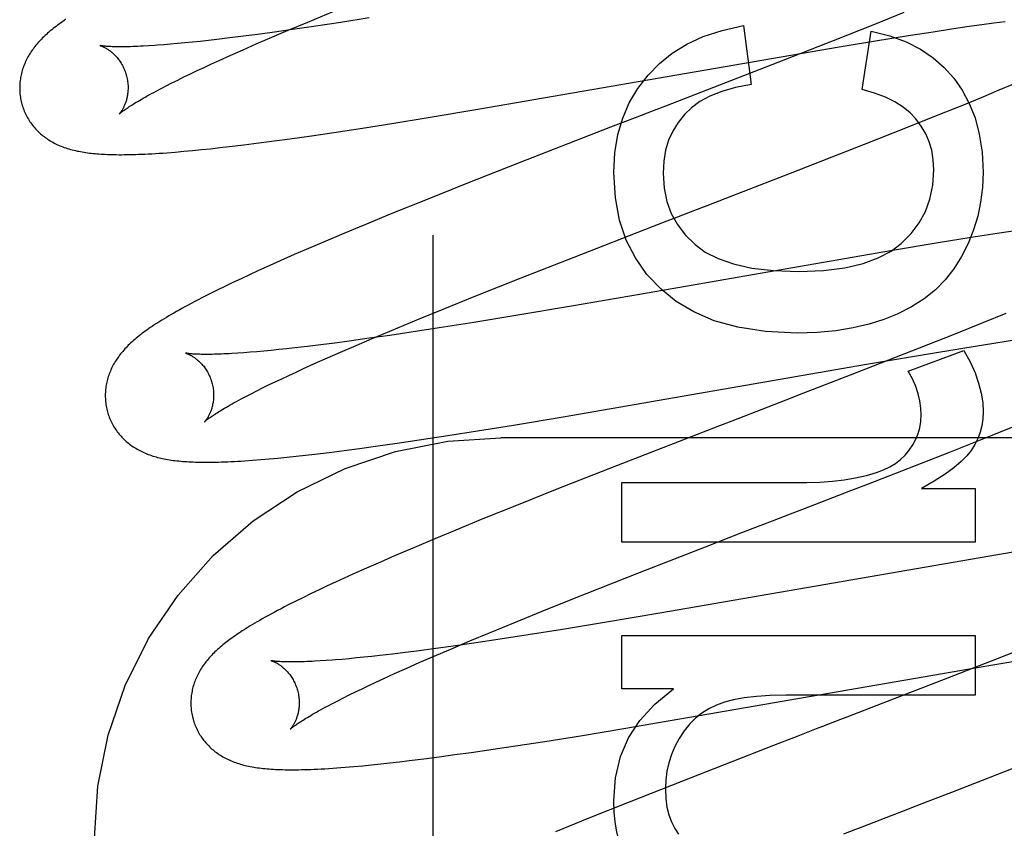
# Model space of a CAD drawing. Header units: inches. Extents: x 0 to 212, y 0 to 138.
# Tile 60 of 100: x 58.924 to 59.106, y 53.137 to 53.287. Entities that reach past the tile are written whole.
import ezdxf

# ---------------------------------------------------------------- set-up
doc = ezdxf.new("R2010")
doc.units = ezdxf.units.IN
doc.header["$LTSCALE"] = 11.6875
doc.header["$MEASUREMENT"] = 0
doc.linetypes.add('HIDDEN', pattern=[0.2, 0.1, -0.1])
doc.layers.add('DEFAULT_2', color=8, linetype='HIDDEN')

msp = doc.modelspace()

# ---------------------------------------------------------------- linework, layer by layer
at = {"layer": 'DEFAULT_2', "color": 8, "linetype": 'HIDDEN'}
for p, q in [((59.00051, 49.74075), (59.00051, 55.24126)), ((58.97735, 53.28636), (58.98202, 53.2883)), ((59.08734, 53.28811), (59.08194, 53.28594)), ((58.97376, 53.28485), (58.97735, 53.28636)), ((58.98344, 53.28632), (58.9784, 53.28556)), ((58.98867, 53.28714), (58.98344, 53.28632)), ((59.10395, 53.28621), (59.10604, 53.28648)), ((58.97078, 53.28446), (58.96808, 53.2841)), ((58.97032, 53.28339), (58.97376, 53.28485)), ((58.97452, 53.28499), (58.97078, 53.28446)), ((58.9784, 53.28556), (58.97452, 53.28499)), ((59.05777, 53.28572), (59.05918, 53.27485)), ((59.08194, 53.28594), (59.07428, 53.28289)), ((59.07968, 53.27393), (59.08134, 53.28467)), ((59.08822, 53.28389), (59.09274, 53.28459)), ((59.09274, 53.28459), (59.09616, 53.28511)), ((59.09616, 53.28511), (59.09942, 53.28559)), ((59.09942, 53.28559), (59.10174, 53.28591)), ((59.10174, 53.28591), (59.10395, 53.28621)), ((58.95608, 53.28265), (58.95468, 53.28251)), ((58.95752, 53.28281), (58.95608, 53.28265)), ((58.95902, 53.28297), (58.95752, 53.28281)), ((58.96056, 53.28315), (58.95902, 53.28297)), ((58.96297, 53.28344), (58.96056, 53.28315)), ((58.96548, 53.28375), (58.96297, 53.28344)), ((58.96808, 53.2841), (58.96548, 53.28375)), ((58.96784, 53.28232), (58.97032, 53.28339)), ((59.07428, 53.28289), (59.06408, 53.2789)), ((59.07542, 53.28179), (59.08249, 53.28296)), ((59.08249, 53.28296), (59.08822, 53.28389)), ((58.94908, 53.28204), (58.94799, 53.28197)), ((58.95205, 53.28227), (58.95082, 53.28217)), ((58.95334, 53.28239), (58.95205, 53.28227)), ((58.95468, 53.28251), (58.95334, 53.28239)), ((58.96318, 53.28026), (58.96546, 53.28127)), ((58.96546, 53.28127), (58.96784, 53.28232)), ((59.06471, 53.27997), (59.07542, 53.28179)), ((58.9596, 53.27863), (58.961, 53.27927)), ((58.961, 53.27927), (58.96318, 53.28026)), ((59.00876, 53.27026), (59.06471, 53.27997)), ((58.95571, 53.2768), (58.95696, 53.2774)), ((58.95696, 53.2774), (58.95825, 53.27801)), ((58.95825, 53.27801), (58.9596, 53.27863)), ((59.06408, 53.2789), (59.05334, 53.27473)), ((58.95229, 53.27513), (58.95338, 53.27567)), ((58.95338, 53.27567), (58.95452, 53.27623)), ((58.95452, 53.27623), (58.95571, 53.2768)), ((58.94937, 53.27362), (58.95029, 53.2741)), ((58.95029, 53.2741), (58.95126, 53.2746)), ((58.95126, 53.2746), (58.95229, 53.27513)), ((59.05334, 53.27473), (59.05114, 53.27388)), ((59.10165, 53.27247), (59.10496, 53.27385)), ((59.10496, 53.27385), (59.10735, 53.27487)), ((59.0982, 53.27104), (59.10165, 53.27247)), ((58.99959, 53.26874), (59.00876, 53.27026)), ((59.04336, 53.27087), (59.04112, 53.27)), ((59.0937, 53.26921), (59.0982, 53.27104)), ((58.99289, 53.26765), (58.99959, 53.26874)), ((59.03775, 53.2687), (59.03324, 53.26695)), ((59.08804, 53.26694), (59.0937, 53.26921)), ((58.98217, 53.266), (58.98745, 53.2668)), ((58.98745, 53.2668), (58.99289, 53.26765)), ((59.03324, 53.26695), (59.01639, 53.26039)), ((59.0801, 53.2638), (59.08804, 53.26694)), ((58.97117, 53.26443), (58.97408, 53.26483)), ((58.97408, 53.26483), (58.97806, 53.26539)), ((58.97806, 53.26539), (58.98217, 53.266)), ((58.95447, 53.2625), (58.9561, 53.26265)), ((58.9561, 53.26265), (58.95776, 53.26282)), ((58.95776, 53.26282), (58.95944, 53.26299)), ((58.95944, 53.26299), (58.96114, 53.26318)), ((58.96114, 53.26318), (58.96288, 53.26338)), ((58.96288, 53.26338), (58.96556, 53.2637)), ((58.96556, 53.2637), (58.96833, 53.26405)), ((58.96833, 53.26405), (58.97117, 53.26443)), ((59.06644, 53.25846), (59.0801, 53.2638)), ((58.95289, 53.26237), (58.95447, 53.2625)), ((59.01639, 53.26039), (59.00652, 53.25649)), ((59.0588, 53.2555), (59.06644, 53.25846)), ((59.00652, 53.25649), (58.99906, 53.25351)), ((59.05326, 53.25336), (59.05548, 53.25422)), ((58.99906, 53.25351), (58.99287, 53.251)), ((58.99287, 53.251), (58.98788, 53.24894)), ((59.04321, 53.24947), (59.04545, 53.25034)), ((58.98788, 53.24894), (58.98401, 53.24733)), ((59.02651, 53.24298), (59.04097, 53.2486)), ((59.04097, 53.2486), (59.04321, 53.24947)), ((58.98401, 53.24733), (58.98025, 53.24574)), ((59.09975, 53.24657), (59.0937, 53.24559)), ((59.10458, 53.24733), (59.09975, 53.24657)), ((59.10829, 53.2479), (59.10458, 53.24733)), ((58.97752, 53.24457), (58.97487, 53.24342)), ((58.98025, 53.24574), (58.97752, 53.24457)), ((59.0937, 53.24559), (59.08524, 53.24418)), ((58.97487, 53.24342), (58.97229, 53.24228)), ((59.01675, 53.23914), (59.02651, 53.24298)), ((59.08524, 53.24418), (59.07071, 53.24168)), ((58.96978, 53.24116), (58.96816, 53.24042)), ((58.97229, 53.24228), (58.96978, 53.24116)), ((59.07071, 53.24168), (59.03895, 53.23613)), ((58.96659, 53.2397), (58.96505, 53.23898)), ((58.96816, 53.24042), (58.96659, 53.2397)), ((59.00837, 53.2358), (59.01675, 53.23914)), ((58.96207, 53.23757), (58.96062, 53.23686)), ((58.96355, 53.23827), (58.96207, 53.23757)), ((58.96505, 53.23898), (58.96355, 53.23827)), ((58.95919, 53.23614), (58.9578, 53.23544)), ((58.96062, 53.23686), (58.95919, 53.23614)), ((59.00233, 53.23336), (59.00837, 53.2358)), ((59.03895, 53.23613), (59.02603, 53.23391)), ((59.02603, 53.23391), (59.01574, 53.23218)), ((58.99748, 53.23137), (59.00233, 53.23336)), ((59.01574, 53.23218), (59.008, 53.23091)), ((59.10619, 53.23256), (59.1019, 53.23082)), ((58.99283, 53.22944), (58.99748, 53.23137)), ((59.008, 53.23091), (59.0016, 53.2299)), ((59.1019, 53.23082), (59.09646, 53.22864)), ((58.99249, 53.22852), (58.98867, 53.22797)), ((58.98926, 53.22794), (58.99283, 53.22944)), ((58.99646, 53.22911), (58.99249, 53.22852)), ((59.0016, 53.2299), (58.99646, 53.22911)), ((59.09646, 53.22864), (59.08875, 53.22558)), ((58.97734, 53.22647), (58.97499, 53.2262)), ((58.97979, 53.22678), (58.97734, 53.22647)), ((58.98235, 53.2271), (58.97979, 53.22678)), ((58.985, 53.22746), (58.98235, 53.2271)), ((58.98338, 53.22541), (58.98584, 53.22648)), ((58.98867, 53.22797), (58.985, 53.22746)), ((58.98584, 53.22648), (58.98926, 53.22794)), ((59.09823, 53.22617), (59.10397, 53.22709)), ((59.10397, 53.22709), (59.10848, 53.2278)), ((58.96556, 53.2253), (58.96444, 53.22522)), ((58.96675, 53.22539), (58.96556, 53.2253)), ((58.96799, 53.22549), (58.96675, 53.22539)), ((58.96928, 53.22561), (58.96799, 53.22549)), ((58.97063, 53.22574), (58.96928, 53.22561)), ((58.97203, 53.22588), (58.97063, 53.22574)), ((58.97349, 53.22603), (58.97203, 53.22588)), ((58.97499, 53.2262), (58.97349, 53.22603)), ((58.98101, 53.22437), (58.98338, 53.22541)), ((59.08875, 53.22558), (59.07746, 53.22117)), ((59.08045, 53.22317), (59.09116, 53.22499)), ((59.08815, 53.22193), (59.09841, 53.22574)), ((59.09116, 53.22499), (59.09823, 53.22617)), ((58.97657, 53.22238), (58.97874, 53.22336)), ((58.97874, 53.22336), (58.98101, 53.22437)), ((59.02451, 53.21346), (59.08045, 53.22317)), ((58.97256, 53.22052), (58.97385, 53.22112)), ((58.97385, 53.22112), (58.97519, 53.22175)), ((58.97519, 53.22175), (58.97657, 53.22238)), ((59.07746, 53.22117), (59.06886, 53.21783)), ((58.96901, 53.2188), (58.97014, 53.21936)), ((58.97014, 53.21936), (58.97133, 53.21993)), ((58.97133, 53.21993), (58.97256, 53.22052)), ((58.96505, 53.21677), (58.96595, 53.21724)), ((58.96595, 53.21724), (58.96692, 53.21774)), ((58.96692, 53.21774), (58.96794, 53.21826)), ((58.96794, 53.21826), (58.96901, 53.2188)), ((59.00865, 53.21086), (59.01534, 53.21194)), ((59.01534, 53.21194), (59.02451, 53.21346)), ((59.05334, 53.21183), (59.0343, 53.20443)), ((59.10362, 53.21006), (59.10931, 53.21234)), ((58.99793, 53.2092), (59.00321, 53.21001)), ((59.00321, 53.21001), (59.00865, 53.21086)), ((59.09564, 53.20691), (59.10362, 53.21006)), ((58.98984, 53.20803), (58.99383, 53.2086)), ((58.99383, 53.2086), (58.99793, 53.2092)), ((59.48801, 53.20959), (59.01301, 53.20959)), ((58.97521, 53.2062), (58.97692, 53.20639)), ((58.97692, 53.20639), (58.97866, 53.20659)), ((58.97866, 53.20659), (58.98133, 53.20691)), ((58.98133, 53.20691), (58.98409, 53.20726)), ((58.98409, 53.20726), (58.98693, 53.20763)), ((58.98693, 53.20763), (58.98984, 53.20803)), ((59.08084, 53.20113), (59.09564, 53.20691)), ((58.96718, 53.20546), (58.96868, 53.20557)), ((58.96868, 53.20557), (58.97024, 53.20571)), ((58.97024, 53.20571), (58.97186, 53.20586)), ((58.97186, 53.20586), (58.97352, 53.20602)), ((58.97352, 53.20602), (58.97521, 53.2062)), ((59.0343, 53.20443), (59.02333, 53.20011)), ((59.0353, 53.19031), (59.0353, 53.20136)), ((59.0353, 53.20136), (59.06943, 53.20136)), ((59.07756, 53.19986), (59.08084, 53.20113)), ((59.02333, 53.20011), (59.01588, 53.19713)), ((59.07425, 53.19858), (59.07756, 53.19986)), ((59.09061, 53.20026), (59.10049, 53.20026)), ((59.10049, 53.20026), (59.10049, 53.19031)), ((59.01588, 53.19713), (59.00968, 53.19462)), ((59.06421, 53.1947), (59.06645, 53.19556)), ((59.00968, 53.19462), (59.00468, 53.19257)), ((59.00468, 53.19257), (59.0008, 53.19096)), ((59.05075, 53.18948), (59.05748, 53.19209)), ((59.05748, 53.19209), (59.06085, 53.19339)), ((59.0008, 53.19096), (58.99703, 53.18937)), ((59.10049, 53.19031), (59.0353, 53.19031)), ((58.99703, 53.18937), (58.99339, 53.18781)), ((59.03857, 53.18472), (59.05075, 53.18948)), ((59.11046, 53.18896), (59.10324, 53.18776)), ((58.99075, 53.18666), (58.98818, 53.18553)), ((58.99339, 53.18781), (58.99075, 53.18666)), ((59.10324, 53.18776), (59.04233, 53.1772)), ((58.98818, 53.18553), (58.98568, 53.18442)), ((59.0289, 53.1809), (59.03857, 53.18472)), ((58.98248, 53.18296), (58.98094, 53.18224)), ((58.98406, 53.18368), (58.98248, 53.18296)), ((58.98568, 53.18442), (58.98406, 53.18368)), ((58.97945, 53.18153), (58.97799, 53.18083)), ((58.98094, 53.18224), (58.97945, 53.18153)), ((59.02166, 53.178), (59.0289, 53.1809)), ((58.97516, 53.17944), (58.97377, 53.17874)), ((58.97656, 53.18014), (58.97516, 53.17944)), ((58.97799, 53.18083), (58.97656, 53.18014)), ((59.01569, 53.17558), (59.02166, 53.178)), ((59.01092, 53.17361), (59.01569, 53.17558)), ((59.0321, 53.17548), (59.02439, 53.17422)), ((59.04233, 53.1772), (59.0321, 53.17548)), ((59.00725, 53.17208), (59.01092, 53.17361)), ((59.02439, 53.17422), (59.01802, 53.1732)), ((59.00373, 53.17059), (59.00725, 53.17208)), ((59.01289, 53.17241), (59.00797, 53.17168)), ((59.01802, 53.1732), (59.01289, 53.17241)), ((59.0353, 53.16324), (59.0353, 53.17312)), ((59.0353, 53.17312), (59.10049, 53.17312)), ((59.10049, 53.17312), (59.10049, 53.16207)), ((59.11228, 53.17186), (59.10454, 53.16879)), ((58.99792, 53.17028), (58.9954, 53.16996)), ((59.00054, 53.17063), (58.99792, 53.17028)), ((59.00036, 53.16914), (59.00373, 53.17059)), ((59.00418, 53.17114), (59.00054, 53.17063)), ((59.00797, 53.17168), (59.00418, 53.17114)), ((58.98074, 53.16846), (58.97966, 53.16839)), ((58.98189, 53.16855), (58.98074, 53.16846)), ((58.98499, 53.16881), (58.98371, 53.16869)), ((58.98633, 53.16894), (58.98499, 53.16881)), ((58.98772, 53.16908), (58.98633, 53.16894)), ((58.98916, 53.16923), (58.98772, 53.16908)), ((58.99065, 53.16939), (58.98916, 53.16923)), ((58.99297, 53.16966), (58.99065, 53.16939)), ((58.9954, 53.16996), (58.99297, 53.16966)), ((58.99794, 53.16808), (59.00036, 53.16914)), ((59.10454, 53.16879), (59.09319, 53.16435)), ((59.10301, 53.16754), (59.1113, 53.16893)), ((58.99339, 53.16606), (58.99561, 53.16705)), ((58.99561, 53.16705), (58.99794, 53.16808)), ((59.03567, 53.1559), (59.10301, 53.16754)), ((58.98992, 53.16446), (58.99127, 53.16509)), ((58.99127, 53.16509), (58.99339, 53.16606)), ((58.98617, 53.16268), (58.98737, 53.16326)), ((58.98737, 53.16326), (58.98862, 53.16385)), ((58.98862, 53.16385), (58.98992, 53.16446)), ((59.04487, 53.16324), (59.0353, 53.16324)), ((59.09319, 53.16435), (59.08345, 53.16058)), ((58.98192, 53.16054), (58.9829, 53.16105)), ((58.9829, 53.16105), (58.98393, 53.16157)), ((58.98393, 53.16157), (58.98502, 53.16212)), ((58.98502, 53.16212), (58.98617, 53.16268)), ((59.10049, 53.16207), (59.06556, 53.16207)), ((58.981, 53.16006), (58.98192, 53.16054)), ((59.02771, 53.15459), (59.03567, 53.1559)), ((59.02108, 53.15354), (59.02771, 53.15459)), ((59.06781, 53.15453), (59.0633, 53.15278)), ((59.00748, 53.1515), (59.01154, 53.15209)), ((59.01154, 53.15209), (59.01571, 53.15271)), ((59.01571, 53.15271), (59.02108, 53.15354)), ((59.0633, 53.15278), (59.04648, 53.14622)), ((58.99427, 53.14977), (58.99605, 53.14999)), ((58.99605, 53.14999), (58.9988, 53.15033)), ((58.9988, 53.15033), (59.00162, 53.15069)), ((59.00162, 53.15069), (59.00451, 53.15109)), ((59.00451, 53.15109), (59.00748, 53.1515)), ((58.98587, 53.1489), (58.9875, 53.14905)), ((58.9875, 53.14905), (58.98914, 53.14921)), ((58.98914, 53.14921), (58.99081, 53.14939)), ((58.99081, 53.14939), (58.99252, 53.14957)), ((58.99252, 53.14957), (58.99427, 53.14977)), ((59.09623, 53.14418), (59.11104, 53.14996)), ((59.04648, 53.14622), (59.03664, 53.14233)), ((59.09186, 53.14249), (59.09623, 53.14418)), ((59.03664, 53.14233), (59.02923, 53.13936)), ((59.02923, 53.13936), (59.02308, 53.13685))]:
    msp.add_line(p, q, dxfattribs=at)
for points in [[(58.93272, 53.28688), (58.9324, 53.28666), (58.93208, 53.28644), (58.93178, 53.28622), (58.93149, 53.28601), (58.9312, 53.2858), (58.93092, 53.28558), (58.93064, 53.28537), (58.93037, 53.28516), (58.93011, 53.28495), (58.92985, 53.28473), (58.9296, 53.28452)], [(58.9296, 53.28452), (58.92936, 53.28431), (58.92912, 53.28409), (58.92888, 53.28387), (58.92865, 53.28365), (58.92843, 53.28343), (58.92821, 53.28321), (58.92799, 53.28299), (58.92779, 53.28277), (58.92758, 53.28254), (58.92739, 53.28231), (58.9272, 53.28208), (58.92701, 53.28185), (58.92683, 53.28162), (58.92666, 53.28139), (58.92649, 53.28115), (58.92633, 53.28091), (58.92617, 53.28067), (58.92602, 53.28043), (58.92587, 53.28019), (58.92573, 53.27994), (58.9256, 53.27969), (58.92547, 53.27944), (58.92535, 53.27919), (58.92523, 53.27894), (58.92513, 53.27869), (58.92502, 53.27844), (58.92493, 53.27819), (58.92484, 53.27794), (58.92475, 53.27768), (58.92467, 53.27742), (58.9246, 53.27716), (58.92453, 53.2769), (58.92447, 53.27664), (58.92442, 53.27637), (58.92437, 53.27611), (58.92433, 53.27584), (58.92429, 53.27557), (58.92426, 53.27529), (58.92424, 53.27502), (58.92422, 53.27475), (58.92421, 53.27447), (58.9242, 53.27419), (58.92421, 53.27392), (58.92422, 53.27364), (58.92423, 53.27336), (58.92426, 53.27308), (58.92429, 53.27281), (58.92433, 53.27253), (58.92437, 53.27225), (58.92442, 53.27198), (58.92448, 53.27171), (58.92455, 53.27143), (58.92461, 53.2712)], [(59.04015, 53.27657), (59.04223, 53.27873), (59.04462, 53.28063), (59.04729, 53.2823), (59.05033, 53.28371), (59.05383, 53.28484), (59.05777, 53.28572)], [(59.08134, 53.28467), (59.08476, 53.2838), (59.08779, 53.28269), (59.09043, 53.28135), (59.09273, 53.27978), (59.09478, 53.278), (59.09655, 53.27601)], [(58.93904, 53.28203), (58.93903, 53.28203), (58.93902, 53.28203), (58.93901, 53.28203), (58.93902, 53.28203), (58.93903, 53.28203), (58.93905, 53.28202), (58.93908, 53.28201), (58.93912, 53.282), (58.93916, 53.28199), (58.93921, 53.28197), (58.93927, 53.28195), (58.93933, 53.28192), (58.9394, 53.2819), (58.93947, 53.28187), (58.93955, 53.28184), (58.93963, 53.2818), (58.93971, 53.28176), (58.9398, 53.28171), (58.9399, 53.28167), (58.93999, 53.28161), (58.94009, 53.28156), (58.9402, 53.2815), (58.94031, 53.28143), (58.94042, 53.28136), (58.94053, 53.28129), (58.94064, 53.28121), (58.94076, 53.28112), (58.94088, 53.28103), (58.94101, 53.28094), (58.94113, 53.28084), (58.94126, 53.28073), (58.94138, 53.28062), (58.94151, 53.2805), (58.94164, 53.28038), (58.94177, 53.28024), (58.94191, 53.28011), (58.94204, 53.27996), (58.94217, 53.27981), (58.9423, 53.27965), (58.94243, 53.27948), (58.94256, 53.27931), (58.94269, 53.27913), (58.94281, 53.27894), (58.94293, 53.27875), (58.94305, 53.27855), (58.94316, 53.27834), (58.94327, 53.27813), (58.94338, 53.27792), (58.94348, 53.27769), (58.94357, 53.27747), (58.94366, 53.27724), (58.94374, 53.277), (58.94382, 53.27677), (58.94388, 53.27656)], [(58.94799, 53.28197), (58.94697, 53.28191), (58.94648, 53.28189), (58.946, 53.28187), (58.94554, 53.28185), (58.9451, 53.28183), (58.94467, 53.28182), (58.94426, 53.28181), (58.94387, 53.2818), (58.94349, 53.2818), (58.94312, 53.28179), (58.94278, 53.28179), (58.94244, 53.28179), (58.94213, 53.2818), (58.94184, 53.2818), (58.94156, 53.28181), (58.94129, 53.28182), (58.94105, 53.28183), (58.94082, 53.28184), (58.9406, 53.28185), (58.9404, 53.28187), (58.94022, 53.28188), (58.94005, 53.28189), (58.93989, 53.28191), (58.93975, 53.28192), (58.93962, 53.28194), (58.93951, 53.28195), (58.9394, 53.28196), (58.93932, 53.28198), (58.93924, 53.28199), (58.93917, 53.282), (58.93912, 53.28201), (58.93908, 53.28202), (58.93905, 53.28202), (58.93904, 53.28203)], [(58.95082, 53.28217), (58.94965, 53.28208), (58.94908, 53.28204)], [(58.94388, 53.27656), (58.94393, 53.27635), (58.94399, 53.27611), (58.94404, 53.27586), (58.94408, 53.27562), (58.94412, 53.27538), (58.94415, 53.27514), (58.94417, 53.2749), (58.94419, 53.27466), (58.94419, 53.27443), (58.9442, 53.2742), (58.94419, 53.27397), (58.94418, 53.27374), (58.94417, 53.27352), (58.94415, 53.27331), (58.94412, 53.2731), (58.94409, 53.2729), (58.94406, 53.2727), (58.94402, 53.2725), (58.94398, 53.27232), (58.94393, 53.27214), (58.94389, 53.27196), (58.94384, 53.27179), (58.94379, 53.27163), (58.94373, 53.27148), (58.94368, 53.27133), (58.94362, 53.27118), (58.94356, 53.27104), (58.94351, 53.27091), (58.94345, 53.27078), (58.94339, 53.27066), (58.94333, 53.27054), (58.94327, 53.27043), (58.94322, 53.27033), (58.94316, 53.27023), (58.9431, 53.27013), (58.94305, 53.27004), (58.94299, 53.26996), (58.94294, 53.26988), (58.94289, 53.26981), (58.94284, 53.26974), (58.9428, 53.26968), (58.94275, 53.26962), (58.94271, 53.26957), (58.94267, 53.26952), (58.94264, 53.26948), (58.94261, 53.26945), (58.94259, 53.26942), (58.94257, 53.26939), (58.94255, 53.26938), (58.94254, 53.26937), (58.94254, 53.26936)], [(59.03382, 53.25858), (59.03404, 53.26224), (59.03459, 53.2656), (59.03547, 53.26864), (59.03669, 53.27143), (59.03825, 53.27409), (59.04015, 53.27657)], [(59.09655, 53.27601), (59.09811, 53.2738), (59.09942, 53.27134), (59.10048, 53.26867), (59.10127, 53.26569), (59.10177, 53.26234), (59.10197, 53.25864)], [(58.94254, 53.26937), (58.94255, 53.26937), (58.94256, 53.26939), (58.94259, 53.26941), (58.94262, 53.26944), (58.94266, 53.26947), (58.94271, 53.26952), (58.94277, 53.26957), (58.94284, 53.26963), (58.94292, 53.26969), (58.94301, 53.26976), (58.94312, 53.26984), (58.94323, 53.26993), (58.94336, 53.27002), (58.9435, 53.27013), (58.94366, 53.27023), (58.94383, 53.27035), (58.94401, 53.27048), (58.9442, 53.27061), (58.94442, 53.27075), (58.94464, 53.27089), (58.94488, 53.27105), (58.94514, 53.27121), (58.94541, 53.27137), (58.94569, 53.27155), (58.94599, 53.27173), (58.94631, 53.27191), (58.94664, 53.2721), (58.94699, 53.2723), (58.94735, 53.27251), (58.94772, 53.27272), (58.94811, 53.27294), (58.94852, 53.27316), (58.94894, 53.27338), (58.94937, 53.27362)], [(59.05918, 53.27485), (59.05628, 53.27429), (59.05374, 53.27357), (59.05157, 53.27269), (59.04973, 53.27168), (59.04816, 53.27056), (59.0469, 53.26933)], [(59.05114, 53.27388), (59.04893, 53.27302), (59.04782, 53.27259)], [(59.08957, 53.26847), (59.08849, 53.2696), (59.0872, 53.27065), (59.0857, 53.27162), (59.08396, 53.2725), (59.08195, 53.27327), (59.07968, 53.27393)], [(59.04782, 53.27259), (59.0456, 53.27173), (59.04336, 53.27087)], [(58.92461, 53.2712), (58.92468, 53.27098), (58.92476, 53.27071), (58.92485, 53.27045), (58.92495, 53.27018), (58.92505, 53.26992), (58.92516, 53.26967), (58.92528, 53.26942), (58.9254, 53.26917), (58.92553, 53.26892), (58.92566, 53.26868), (58.9258, 53.26844), (58.92595, 53.2682), (58.9261, 53.26797), (58.92626, 53.26775), (58.92642, 53.26752), (58.92658, 53.26731), (58.92675, 53.26709), (58.92693, 53.26688), (58.92711, 53.26668), (58.92729, 53.26648), (58.92748, 53.26629), (58.92767, 53.2661), (58.92787, 53.26591), (58.92807, 53.26573), (58.92827, 53.26556), (58.92848, 53.26539), (58.92869, 53.26522), (58.92891, 53.26506), (58.92913, 53.2649), (58.92936, 53.26475), (58.92959, 53.2646), (58.92983, 53.26445), (58.93007, 53.26431), (58.93032, 53.26417), (58.93057, 53.26403), (58.93082, 53.2639), (58.93108, 53.26378), (58.93134, 53.26366), (58.93161, 53.26354), (58.93188, 53.26343), (58.93215, 53.26333), (58.93243, 53.26322), (58.93271, 53.26313), (58.93299, 53.26303), (58.93328, 53.26294), (58.93358, 53.26286), (58.93387, 53.26278), (58.93418, 53.2627), (58.93448, 53.26263), (58.93479, 53.26256), (58.9351, 53.2625), (58.93542, 53.26244), (58.93574, 53.26238), (58.93607, 53.26232), (58.93639, 53.26227), (58.93673, 53.26223), (58.93707, 53.26218), (58.93741, 53.26214), (58.93776, 53.26211), (58.93811, 53.26207), (58.93847, 53.26204), (58.93883, 53.26201), (58.93921, 53.26199), (58.93959, 53.26197), (58.93998, 53.26195), (58.94038, 53.26193), (58.94079, 53.26191), (58.94121, 53.2619), (58.94163, 53.26189), (58.94208, 53.26189), (58.94253, 53.26188), (58.94299, 53.26188), (58.94347, 53.26189), (58.94396, 53.26189), (58.94447, 53.2619), (58.945, 53.26191), (58.94555, 53.26193), (58.94611, 53.26195), (58.9467, 53.26197), (58.94731, 53.262), (58.94793, 53.26203), (58.94858, 53.26206), (58.94925, 53.2621), (58.94994, 53.26215), (58.95065, 53.26219), (58.95138, 53.26225), (58.95289, 53.26237)], [(59.04112, 53.27), (59.04, 53.26957), (59.03775, 53.2687)], [(59.0469, 53.26933), (59.0457, 53.26784), (59.04471, 53.26625), (59.04394, 53.26455), (59.04339, 53.26271), (59.04304, 53.26068), (59.04291, 53.25846)], [(59.09288, 53.25907), (59.09277, 53.26095), (59.09249, 53.2627), (59.09202, 53.26428), (59.09138, 53.26576), (59.09056, 53.26715), (59.08957, 53.26847)], [(59.08688, 53.24549), (59.08871, 53.24732), (59.0902, 53.2493), (59.09135, 53.2514), (59.09217, 53.25369), (59.09268, 53.25626), (59.09288, 53.25907)], [(59.04254, 53.23703), (59.03995, 53.23978), (59.03781, 53.24282), (59.03613, 53.24611), (59.0349, 53.24977), (59.03413, 53.25394), (59.03382, 53.25858)], [(59.04291, 53.25846), (59.0431, 53.25572), (59.04361, 53.25323), (59.04442, 53.25101), (59.04555, 53.24897), (59.04702, 53.24706), (59.04884, 53.24529)], [(59.10197, 53.25864), (59.10185, 53.25584), (59.10152, 53.25313), (59.10097, 53.25054), (59.1002, 53.24802), (59.0992, 53.24551), (59.09798, 53.24305)], [(59.05548, 53.25422), (59.05659, 53.25465), (59.0588, 53.2555)], [(59.0488, 53.25163), (59.05103, 53.2525), (59.05326, 53.25336)], [(59.04545, 53.25034), (59.04768, 53.2512), (59.0488, 53.25163)], [(59.04884, 53.24529), (59.05071, 53.24391), (59.05307, 53.24273), (59.0559, 53.24172), (59.05928, 53.24095), (59.06331, 53.24048), (59.06796, 53.24029)], [(59.06796, 53.24029), (59.07252, 53.24049), (59.07648, 53.24098), (59.07982, 53.24178), (59.08263, 53.24282), (59.085, 53.24405), (59.08688, 53.24549)], [(59.09798, 53.24305), (59.09657, 53.24079), (59.09496, 53.23875), (59.09316, 53.23691), (59.09112, 53.23527), (59.08877, 53.23377), (59.08613, 53.23243)], [(58.9578, 53.23544), (58.95714, 53.2351), (58.95649, 53.23476), (58.95587, 53.23443), (58.95527, 53.23411), (58.95469, 53.2338), (58.95414, 53.23349), (58.95361, 53.2332), (58.95311, 53.23292), (58.95262, 53.23264), (58.95215, 53.23237), (58.9517, 53.2321), (58.95127, 53.23184), (58.95085, 53.23159), (58.95045, 53.23134), (58.95006, 53.2311), (58.94968, 53.23086), (58.94932, 53.23062), (58.94896, 53.23039), (58.94862, 53.23016), (58.94829, 53.22994), (58.94797, 53.22972), (58.94766, 53.22949), (58.94735, 53.22927), (58.94706, 53.22906), (58.94677, 53.22884), (58.94649, 53.22863), (58.94622, 53.22841), (58.94595, 53.2282), (58.94569, 53.22798), (58.94544, 53.22777)], [(59.06765, 53.22893), (59.06183, 53.22925), (59.05671, 53.23001), (59.05234, 53.23123), (59.04859, 53.23284), (59.04531, 53.23476), (59.04254, 53.23703)], [(59.08613, 53.23243), (59.08364, 53.23143), (59.08092, 53.23058), (59.07798, 53.22989), (59.07479, 53.22937), (59.07135, 53.22905), (59.06765, 53.22893)], [(58.94544, 53.22777), (58.94519, 53.22755), (58.94495, 53.22733), (58.94471, 53.22712), (58.94448, 53.2269), (58.94425, 53.22668), (58.94403, 53.22646), (58.94382, 53.22624), (58.94361, 53.22601), (58.94341, 53.22578), (58.94321, 53.22556), (58.94302, 53.22533), (58.94283, 53.2251), (58.94265, 53.22486), (58.94247, 53.22463), (58.9423, 53.22439), (58.94214, 53.22415), (58.94198, 53.22391), (58.94183, 53.22367), (58.94168, 53.22342), (58.94154, 53.22318), (58.9414, 53.22293), (58.94127, 53.22268), (58.94115, 53.22243), (58.94104, 53.22218), (58.94093, 53.22193), (58.94082, 53.22167), (58.94073, 53.22142), (58.94064, 53.22117), (58.94055, 53.22091), (58.94047, 53.22065), (58.9404, 53.22039), (58.94033, 53.22013), (58.94027, 53.21987), (58.94021, 53.2196), (58.94016, 53.21933), (58.94012, 53.21906), (58.94008, 53.21879), (58.94005, 53.21852), (58.94003, 53.21824), (58.94001, 53.21797), (58.94, 53.21769), (58.93999, 53.21741), (58.94, 53.21713), (58.94001, 53.21686), (58.94002, 53.21658), (58.94005, 53.2163), (58.94008, 53.21602), (58.94012, 53.21574), (58.94016, 53.21547), (58.94021, 53.21519), (58.94027, 53.21492), (58.94034, 53.21464), (58.9404, 53.21441)], [(58.95483, 53.22523), (58.95482, 53.22524), (58.95481, 53.22524), (58.9548, 53.22524), (58.95481, 53.22524), (58.95482, 53.22524), (58.95484, 53.22523), (58.95487, 53.22522), (58.95491, 53.22521), (58.95495, 53.2252), (58.955, 53.22518), (58.95506, 53.22516), (58.95512, 53.22514), (58.95518, 53.22511), (58.95526, 53.22508), (58.95533, 53.22505), (58.95541, 53.22501), (58.9555, 53.22497), (58.95559, 53.22492), (58.95568, 53.22488), (58.95578, 53.22482), (58.95588, 53.22477), (58.95598, 53.22471), (58.95609, 53.22464), (58.9562, 53.22457), (58.95631, 53.2245), (58.95643, 53.22442), (58.95655, 53.22434), (58.95667, 53.22425), (58.95679, 53.22415), (58.95692, 53.22405), (58.95704, 53.22395), (58.95717, 53.22383), (58.9573, 53.22371), (58.95743, 53.22359), (58.95756, 53.22346), (58.95769, 53.22332), (58.95783, 53.22317), (58.95796, 53.22302), (58.95809, 53.22286), (58.95822, 53.22269), (58.95835, 53.22252), (58.95847, 53.22234), (58.9586, 53.22215), (58.95872, 53.22196), (58.95884, 53.22176), (58.95895, 53.22156), (58.95906, 53.22134), (58.95917, 53.22113), (58.95927, 53.2209), (58.95936, 53.22068), (58.95945, 53.22045), (58.95953, 53.22021), (58.95961, 53.21998), (58.95967, 53.21977)], [(58.96444, 53.22522), (58.96337, 53.22515), (58.96286, 53.22513), (58.96237, 53.2251), (58.96189, 53.22508), (58.96143, 53.22506), (58.96098, 53.22504), (58.96055, 53.22503), (58.96013, 53.22502), (58.95973, 53.22501), (58.95935, 53.22501), (58.95898, 53.225), (58.95863, 53.225), (58.9583, 53.225), (58.95798, 53.22501), (58.95768, 53.22501), (58.9574, 53.22502), (58.95713, 53.22503), (58.95688, 53.22504), (58.95665, 53.22505), (58.95643, 53.22506), (58.95622, 53.22507), (58.95604, 53.22509), (58.95586, 53.2251), (58.9557, 53.22511), (58.95556, 53.22513), (58.95543, 53.22514), (58.95531, 53.22516), (58.95521, 53.22517), (58.95512, 53.22518), (58.95504, 53.2252), (58.95497, 53.22521), (58.95492, 53.22522), (58.95487, 53.22523), (58.95484, 53.22523), (58.95483, 53.22523)], [(59.09841, 53.22574), (59.09956, 53.22364), (59.10048, 53.22162), (59.10115, 53.21969), (59.10162, 53.21784), (59.10189, 53.21607), (59.10197, 53.21438)], [(59.09055, 53.21383), (59.09049, 53.2151), (59.09031, 53.2164), (59.09, 53.21772), (59.08954, 53.21908), (59.08893, 53.22048), (59.08815, 53.22193)], [(58.95967, 53.21977), (58.95973, 53.21956), (58.95978, 53.21932), (58.95983, 53.21908), (58.95988, 53.21883), (58.95991, 53.21859), (58.95994, 53.21835), (58.95996, 53.21811), (58.95998, 53.21787), (58.95999, 53.21764), (58.95999, 53.21741), (58.95998, 53.21718), (58.95997, 53.21696), (58.95996, 53.21674), (58.95994, 53.21652), (58.95991, 53.21631), (58.95988, 53.21611), (58.95985, 53.21591), (58.95981, 53.21572), (58.95977, 53.21553), (58.95973, 53.21535), (58.95968, 53.21518), (58.95963, 53.21501), (58.95958, 53.21485), (58.95953, 53.21469), (58.95947, 53.21454), (58.95942, 53.2144), (58.95936, 53.21426), (58.9593, 53.21413), (58.95924, 53.214), (58.95918, 53.21388), (58.95913, 53.21376), (58.95907, 53.21365), (58.95901, 53.21354), (58.95895, 53.21344), (58.9589, 53.21335), (58.95884, 53.21326), (58.95879, 53.21317), (58.95874, 53.21309), (58.95868, 53.21302), (58.95864, 53.21295), (58.95859, 53.21289), (58.95855, 53.21283), (58.95851, 53.21278), (58.95847, 53.21273), (58.95843, 53.21269), (58.9584, 53.21266), (58.95838, 53.21263), (58.95836, 53.21261), (58.95834, 53.21259), (58.95833, 53.21258), (58.95833, 53.21257)], [(59.06886, 53.21783), (59.06557, 53.21656), (59.06447, 53.21614)], [(58.95833, 53.21257), (58.95834, 53.21258), (58.95835, 53.2126), (58.95837, 53.21262), (58.9584, 53.21264), (58.95844, 53.21268), (58.95849, 53.21272), (58.95855, 53.21277), (58.95862, 53.21282), (58.9587, 53.21289), (58.95879, 53.21296), (58.95889, 53.21304), (58.959, 53.21312), (58.95913, 53.21321), (58.95926, 53.21331), (58.95941, 53.21342), (58.95958, 53.21353), (58.95976, 53.21366), (58.95995, 53.21379), (58.96016, 53.21392), (58.96038, 53.21407), (58.96062, 53.21422), (58.96087, 53.21438), (58.96113, 53.21454), (58.96141, 53.21471), (58.96171, 53.21489), (58.96202, 53.21507), (58.96235, 53.21526), (58.96269, 53.21546), (58.96304, 53.21566), (58.96342, 53.21587), (58.9638, 53.21609), (58.9642, 53.21631), (58.96462, 53.21653), (58.96505, 53.21677)], [(59.06447, 53.21614), (59.06226, 53.21528), (59.06115, 53.21485), (59.06004, 53.21442), (59.05893, 53.21399), (59.05669, 53.21313)], [(58.9404, 53.21441), (58.94047, 53.21418), (58.94055, 53.21392), (58.94064, 53.21365), (58.94074, 53.21339), (58.94084, 53.21313), (58.94095, 53.21288), (58.94107, 53.21262), (58.94119, 53.21237), (58.94132, 53.21213), (58.94145, 53.21189), (58.94159, 53.21165), (58.94174, 53.21141), (58.94189, 53.21118), (58.94205, 53.21096), (58.94221, 53.21073), (58.94237, 53.21052), (58.94254, 53.2103), (58.94272, 53.21009), (58.9429, 53.20989), (58.94308, 53.20969), (58.94327, 53.2095), (58.94346, 53.20931), (58.94366, 53.20912), (58.94386, 53.20894), (58.94406, 53.20877), (58.94427, 53.2086), (58.94448, 53.20843), (58.9447, 53.20827), (58.94492, 53.20811), (58.94515, 53.20796), (58.94538, 53.20781), (58.94562, 53.20766), (58.94586, 53.20752), (58.94611, 53.20738), (58.94636, 53.20724), (58.94661, 53.20711), (58.94687, 53.20699), (58.94713, 53.20687), (58.9474, 53.20675), (58.94767, 53.20664), (58.94794, 53.20654), (58.94822, 53.20643), (58.9485, 53.20634), (58.94878, 53.20624), (58.94907, 53.20615), (58.94937, 53.20607), (58.94966, 53.20599), (58.94996, 53.20591), (58.95027, 53.20584), (58.95058, 53.20577), (58.95089, 53.20571), (58.9512, 53.20565), (58.95152, 53.20559), (58.95185, 53.20553), (58.95218, 53.20548), (58.95251, 53.20544), (58.95285, 53.20539), (58.9532, 53.20535), (58.95355, 53.20532), (58.95391, 53.20528), (58.95427, 53.20525), (58.95464, 53.20522), (58.95502, 53.2052), (58.95541, 53.20517), (58.95581, 53.20515), (58.95621, 53.20514), (58.95663, 53.20512), (58.95705, 53.20511), (58.95749, 53.2051), (58.95794, 53.2051), (58.95839, 53.20509), (58.95887, 53.20509), (58.95935, 53.2051), (58.95985, 53.2051), (58.96036, 53.20511), (58.96089, 53.20512), (58.96144, 53.20514), (58.962, 53.20516), (58.96258, 53.20518), (58.96318, 53.20521), (58.9638, 53.20524), (58.96444, 53.20528), (58.96509, 53.20531), (58.96577, 53.20536), (58.96718, 53.20546)], [(59.08835, 53.20731), (59.08903, 53.20831), (59.08958, 53.20933), (59.09, 53.21037), (59.0903, 53.21145), (59.09048, 53.21261), (59.09055, 53.21383)], [(59.10197, 53.21438), (59.1019, 53.21309), (59.10172, 53.21184), (59.10142, 53.21065), (59.10099, 53.2095), (59.10044, 53.20836), (59.09976, 53.20726)], [(59.05669, 53.21313), (59.05558, 53.2127), (59.05334, 53.21183)], [(58.93801, 53.13565), (58.93865, 53.14526), (58.94055, 53.15472), (58.94368, 53.16385), (58.948, 53.17252), (58.95343, 53.18056), (58.95989, 53.18784), (58.96726, 53.19424), (58.97542, 53.19963), (58.98424, 53.20393), (58.99355, 53.20706), (59.00319, 53.20895), (59.01301, 53.20959)], [(59.08232, 53.2032), (59.0836, 53.20367), (59.08476, 53.20422), (59.08579, 53.20485), (59.08672, 53.20557), (59.08758, 53.20639), (59.08835, 53.20731)], [(59.09976, 53.20726), (59.09899, 53.20627), (59.09793, 53.2052), (59.09659, 53.20408), (59.09494, 53.20288), (59.09295, 53.20161), (59.09061, 53.20026)], [(59.06943, 53.20136), (59.07186, 53.20143), (59.07417, 53.20159), (59.07636, 53.20185), (59.07845, 53.20222), (59.08044, 53.20267), (59.08232, 53.2032)], [(59.06645, 53.19556), (59.06869, 53.19643), (59.07092, 53.19729)], [(59.07092, 53.19729), (59.07203, 53.19772), (59.07425, 53.19858)], [(59.06085, 53.19339), (59.06309, 53.19426), (59.06421, 53.1947)], [(58.97377, 53.17874), (58.97309, 53.17839), (58.97242, 53.17804), (58.97178, 53.1777), (58.97116, 53.17737), (58.97057, 53.17705), (58.97001, 53.17675), (58.96948, 53.17645), (58.96897, 53.17617), (58.96849, 53.17589), (58.96803, 53.17563), (58.96759, 53.17537), (58.96717, 53.17512), (58.96676, 53.17487), (58.96637, 53.17463), (58.96599, 53.1744), (58.96562, 53.17417), (58.96527, 53.17394), (58.96492, 53.17371), (58.96459, 53.17349), (58.96426, 53.17327), (58.96395, 53.17305), (58.96364, 53.17284), (58.96334, 53.17262), (58.96304, 53.17241), (58.96276, 53.1722), (58.96248, 53.17199), (58.96221, 53.17178), (58.96194, 53.17156), (58.96168, 53.17135), (58.96142, 53.17114), (58.96117, 53.17093)], [(58.96117, 53.17093), (58.96093, 53.17071), (58.96069, 53.1705), (58.96045, 53.17028), (58.96022, 53.17006), (58.96, 53.16984), (58.95978, 53.16962), (58.95957, 53.1694), (58.95936, 53.16917), (58.95916, 53.16895), (58.95896, 53.16872), (58.95877, 53.16849), (58.95858, 53.16826), (58.95841, 53.16803), (58.95823, 53.1678), (58.95806, 53.16756), (58.9579, 53.16732), (58.95775, 53.16708), (58.95759, 53.16684), (58.95745, 53.16659), (58.95731, 53.16635), (58.95717, 53.1661), (58.95705, 53.16585), (58.95693, 53.1656), (58.95681, 53.16535), (58.9567, 53.1651), (58.9566, 53.16485), (58.95651, 53.1646), (58.95642, 53.16435), (58.95633, 53.16409), (58.95625, 53.16384), (58.95618, 53.16358), (58.95611, 53.16331), (58.95605, 53.16305), (58.956, 53.16279), (58.95595, 53.16252), (58.95591, 53.16225), (58.95587, 53.16198), (58.95584, 53.16171), (58.95582, 53.16143), (58.9558, 53.16116), (58.95579, 53.16088), (58.95579, 53.16061), (58.95579, 53.16033), (58.9558, 53.16005), (58.95582, 53.15978), (58.95584, 53.1595), (58.95587, 53.15922), (58.95591, 53.15895), (58.95595, 53.15867), (58.95601, 53.1584), (58.95606, 53.15812), (58.95613, 53.15785), (58.95619, 53.15762)], [(58.97061, 53.16845), (58.9706, 53.16845), (58.9706, 53.16845), (58.9706, 53.16845), (58.97062, 53.16844), (58.97064, 53.16844), (58.97067, 53.16843), (58.97071, 53.16841), (58.97076, 53.1684), (58.97081, 53.16838), (58.97087, 53.16836), (58.97093, 53.16834), (58.971, 53.16831), (58.97107, 53.16828), (58.97115, 53.16824), (58.97123, 53.16821), (58.97131, 53.16817), (58.9714, 53.16812), (58.9715, 53.16807), (58.97159, 53.16802), (58.9717, 53.16796), (58.9718, 53.1679), (58.97191, 53.16784), (58.97202, 53.16777), (58.97213, 53.16769), (58.97224, 53.16761), (58.97236, 53.16753), (58.97248, 53.16744), (58.9726, 53.16734), (58.97273, 53.16724), (58.97285, 53.16714), (58.97298, 53.16702), (58.97311, 53.1669), (58.97324, 53.16678), (58.97337, 53.16665), (58.9735, 53.16651), (58.97363, 53.16636), (58.97376, 53.16621), (58.97389, 53.16605), (58.97402, 53.16589), (58.97415, 53.16571), (58.97428, 53.16553), (58.9744, 53.16535), (58.97452, 53.16515), (58.97464, 53.16496), (58.97475, 53.16475), (58.97486, 53.16454), (58.97496, 53.16433), (58.97506, 53.16411), (58.97516, 53.16388), (58.97524, 53.16365), (58.97533, 53.16342), (58.9754, 53.16318), (58.97546, 53.16298)], [(58.97966, 53.16839), (58.97863, 53.16833), (58.97814, 53.16831), (58.97767, 53.16829), (58.97721, 53.16827), (58.97677, 53.16825), (58.97634, 53.16824), (58.97592, 53.16823), (58.97553, 53.16822), (58.97515, 53.16821), (58.97478, 53.16821), (58.97444, 53.16821), (58.9741, 53.16821), (58.97379, 53.16821), (58.97349, 53.16822), (58.9732, 53.16823), (58.97293, 53.16824), (58.97268, 53.16825), (58.97244, 53.16826), (58.97222, 53.16827), (58.97202, 53.16828), (58.97183, 53.16829), (58.97166, 53.16831), (58.9715, 53.16832), (58.97136, 53.16834), (58.97124, 53.16835), (58.97112, 53.16836), (58.97102, 53.16838), (58.97093, 53.16839), (58.97085, 53.1684), (58.97079, 53.16841), (58.97073, 53.16842), (58.97068, 53.16843), (58.97065, 53.16844), (58.97062, 53.16844), (58.97061, 53.16845)], [(58.98371, 53.16869), (58.98248, 53.16859), (58.98189, 53.16855)], [(58.97546, 53.16298), (58.97552, 53.16277), (58.97557, 53.16252), (58.97562, 53.16228), (58.97567, 53.16204), (58.9757, 53.1618), (58.97573, 53.16155), (58.97575, 53.16131), (58.97577, 53.16108), (58.97578, 53.16084), (58.97578, 53.16061), (58.97577, 53.16038), (58.97576, 53.16016), (58.97575, 53.15994), (58.97573, 53.15972), (58.9757, 53.15951), (58.97567, 53.15931), (58.97564, 53.15911), (58.9756, 53.15892), (58.97556, 53.15873), (58.97551, 53.15855), (58.97547, 53.15838), (58.97542, 53.15821), (58.97537, 53.15805), (58.97531, 53.15789), (58.97526, 53.15774), (58.9752, 53.15759), (58.97514, 53.15746), (58.97509, 53.15732), (58.97503, 53.1572), (58.97497, 53.15707), (58.97491, 53.15696), (58.97485, 53.15685), (58.9748, 53.15674), (58.97474, 53.15664), (58.97468, 53.15655), (58.97463, 53.15646), (58.97457, 53.15637), (58.97452, 53.15629), (58.97447, 53.15622), (58.97442, 53.15615), (58.97437, 53.15609), (58.97433, 53.15603), (58.97429, 53.15598), (58.97425, 53.15594), (58.97422, 53.1559), (58.97419, 53.15586), (58.97417, 53.15583), (58.97415, 53.15581), (58.97413, 53.1558), (58.97412, 53.15578), (58.97412, 53.15578)], [(59.03382, 53.14255), (59.03417, 53.14684), (59.03508, 53.15075), (59.03653, 53.15421), (59.03861, 53.15738), (59.0414, 53.16041), (59.04487, 53.16324)], [(59.06556, 53.16207), (59.0627, 53.16201), (59.06014, 53.16184), (59.0579, 53.16157), (59.05594, 53.16121), (59.05424, 53.16076), (59.05279, 53.16023)], [(58.97412, 53.15578), (58.97413, 53.15579), (58.97414, 53.15581), (58.97417, 53.15583), (58.9742, 53.15586), (58.97424, 53.15589), (58.97429, 53.15594), (58.97436, 53.15599), (58.97443, 53.15605), (58.97451, 53.15611), (58.9746, 53.15619), (58.97471, 53.15627), (58.97482, 53.15635), (58.97495, 53.15645), (58.9751, 53.15655), (58.97525, 53.15666), (58.97542, 53.15678), (58.97561, 53.1569), (58.9758, 53.15704), (58.97602, 53.15718), (58.97624, 53.15732), (58.97649, 53.15748), (58.97674, 53.15764), (58.97702, 53.15781), (58.9773, 53.15798), (58.97761, 53.15816), (58.97792, 53.15835), (58.97825, 53.15854), (58.9786, 53.15874), (58.97896, 53.15895), (58.97934, 53.15916), (58.97973, 53.15938), (58.98014, 53.1596), (58.98056, 53.15983), (58.981, 53.16006)], [(59.05279, 53.16023), (59.05139, 53.15956), (59.05009, 53.15875), (59.04891, 53.15783), (59.04783, 53.15676), (59.04681, 53.15551), (59.04587, 53.15409)], [(59.08013, 53.15929), (59.07791, 53.15843), (59.0768, 53.158), (59.07568, 53.15757), (59.07456, 53.15714), (59.07232, 53.15627)], [(59.08345, 53.16058), (59.08124, 53.15972), (59.08013, 53.15929)], [(58.95619, 53.15762), (58.95626, 53.15739), (58.95634, 53.15712), (58.95643, 53.15686), (58.95653, 53.1566), (58.95663, 53.15634), (58.95675, 53.15608), (58.95686, 53.15583), (58.95699, 53.15557), (58.95711, 53.15533), (58.95725, 53.15508), (58.95739, 53.15484), (58.95754, 53.15461), (58.95769, 53.15438), (58.95785, 53.15415), (58.95801, 53.15393), (58.95818, 53.15371), (58.95835, 53.15349), (58.95852, 53.15329), (58.95871, 53.15308), (58.95889, 53.15288), (58.95908, 53.15269), (58.95927, 53.1525), (58.95947, 53.15231), (58.95967, 53.15213), (58.95988, 53.15196), (58.96009, 53.15179), (58.9603, 53.15162), (58.96052, 53.15146), (58.96074, 53.1513), (58.96097, 53.15115), (58.9612, 53.15099), (58.96144, 53.15085), (58.96169, 53.1507), (58.96194, 53.15056), (58.96219, 53.15043), (58.96245, 53.1503), (58.96271, 53.15018), (58.96297, 53.15006), (58.96324, 53.14994), (58.96351, 53.14983), (58.96378, 53.14972), (58.96406, 53.14962), (58.96434, 53.14953), (58.96463, 53.14943), (58.96492, 53.14934), (58.96522, 53.14926), (58.96552, 53.14918), (58.96582, 53.1491), (58.96612, 53.14903), (58.96643, 53.14897), (58.96675, 53.1489), (58.96707, 53.14884), (58.96739, 53.14878), (58.96772, 53.14873), (58.96806, 53.14868), (58.9684, 53.14863), (58.96875, 53.14859), (58.9691, 53.14855), (58.96947, 53.14851), (58.96984, 53.14848), (58.97022, 53.14845), (58.97061, 53.14842), (58.97101, 53.14839), (58.97142, 53.14837), (58.97184, 53.14835), (58.97227, 53.14834), (58.97271, 53.14832), (58.97317, 53.14831), (58.97363, 53.14831), (58.97412, 53.1483), (58.97461, 53.1483), (58.97513, 53.1483), (58.97565, 53.14831), (58.97619, 53.14832), (58.97675, 53.14834), (58.97733, 53.14835), (58.97793, 53.14837), (58.97855, 53.1484), (58.97918, 53.14843), (58.97984, 53.14846), (58.98053, 53.1485), (58.98123, 53.14855), (58.98197, 53.14859), (58.98349, 53.1487)], [(59.07232, 53.15627), (59.07119, 53.15584), (59.06781, 53.15453)], [(59.04587, 53.15409), (59.04508, 53.15261), (59.04445, 53.15111), (59.04396, 53.14961), (59.04362, 53.14807), (59.04341, 53.14645), (59.04334, 53.14476)], [(58.98349, 53.1487), (58.98427, 53.14877), (58.98587, 53.1489)], [(59.04334, 53.14476), (59.04342, 53.14301), (59.04364, 53.14141), (59.044, 53.13997), (59.04449, 53.13866), (59.04508, 53.13747), (59.04578, 53.1364)], [(59.03603, 53.13175), (59.03538, 53.13337), (59.03483, 53.13507), (59.0344, 53.13682), (59.03409, 53.13864), (59.03389, 53.14056), (59.03382, 53.14255)], [(59.08744, 53.14078), (59.08854, 53.14121), (59.09186, 53.14249)], [(59.07963, 53.13776), (59.08187, 53.13863), (59.08298, 53.13906), (59.0841, 53.13949), (59.08521, 53.13992), (59.08744, 53.14078)], [(59.07627, 53.13646), (59.07851, 53.13733), (59.07963, 53.13776)]]:
    msp.add_lwpolyline(points, dxfattribs=at)

doc.saveas('drawing.dxf')
